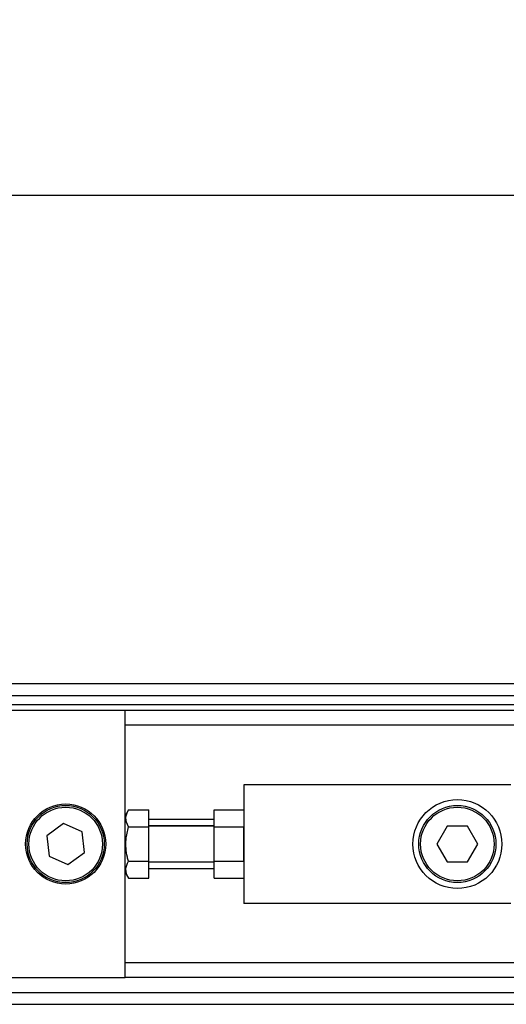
# Model space of a CAD drawing. Header units: millimetres. Extents: x 0 to 420, y 0 to 297.
# Tile 9 of 13: x 72 to 83, y 213 to 235. Entities that reach past the tile are written whole.
import ezdxf

# ---------------------------------------------------------------- set-up
doc = ezdxf.new("R2010")
doc.units = ezdxf.units.MM
doc.layers.add('QUOTE', color=174, linetype='Continuous')
doc.styles.add('SLDTEXTSTYLE3', font='TXT', dxfattribs={"width": 0.75})
doc.dimstyles.new('SLDDIMSTYLE0', dxfattribs={"dimtxt": 3, "dimasz": 3, "dimexe": 0, "dimexo": 0.0625, "dimgap": 0.75, "dimtad": 1, "dimlfac": 7.554642, "dimrnd": 1e-09, "dimzin": 12, "dimdsep": 46, "dimtxsty": 'SLDTEXTSTYLE3', "dimsah": 1, "dimcen": 0.09, "dimadec": 0, "dimazin": 3, "dimtfac": 1, "dimtdec": 3, "dimtofl": 0, "dimtmove": 0, "dimatfit": 3, "dimfxl": 0, "dimfrac": 2, "dimtolj": 1, "dimtzin": 12, "dimarcsym": 0})

# ---------------------------------------------------------------- blocks, each defined once
blk = doc.blocks.new('_D')
at = {"layer": 'QUOTE'}
for p, q in [((59.553, 219), (59.553, 233.462)), ((218.396, 219), (218.396, 233.462)), ((218.396, 231.462), (59.553, 231.462))]:
    blk.add_line(p, q, dxfattribs=at)
for points in [[(59.553, 231.462), (62.553, 230.962), (62.553, 231.962)], [(218.396, 231.462), (215.396, 231.962), (215.396, 230.962)]]:
    blk.add_solid(points, dxfattribs=at)
at = {"layer": 'QUOTE', "insert": (134.541, 235.33), "char_height": 3, "attachment_point": 1, "style": 'SLDTEXTSTYLE3'}
blk.add_mtext('1200', dxfattribs=at)

msp = doc.modelspace()

# ---------------------------------------------------------------- linework, layer by layer
at = {"color": 7, "linetype": 'Continuous', "lineweight": 25}
for p, q in [((214.052, 220.574), (59.5531, 220.574)), ((63.1932, 220.3092), (213.8471, 220.3092)), ((63.3918, 220.1107), (213.7091, 220.1107)), ((74.1136, 219.9783), (63.6101, 219.9783)), ((203.8352, 219.9783), (74.1136, 219.9783)), ((74.1136, 217.4286), (74.1136, 219.9783)), ((203.8352, 219.6474), (74.1136, 219.6474)), ((82.7176, 218.3237), (76.761, 218.3237)), ((76.761, 218.3237), (76.761, 215.6763)), ((74.1905, 217.7642), (74.1136, 217.6311)), ((74.1905, 217.7642), (74.6431, 217.7642)), ((74.6431, 217.3821), (74.6431, 217.7642)), ((76.0992, 217.7642), (76.761, 217.7642)), ((76.0992, 217.3821), (76.0992, 217.7642)), ((72.7409, 217.4559), (72.3706, 217.1855)), ((73.1602, 217.2705), (72.7409, 217.4559)), ((74.1136, 217), (74.1136, 217.4286)), ((74.1905, 217.3821), (74.6431, 217.3821)), ((76.0992, 217.5493), (74.6431, 217.5493)), ((76.0992, 217.4058), (74.6431, 217.4058)), ((76.0992, 217.3971), (74.6431, 217.3971)), ((74.6431, 216.6179), (74.6431, 217.3821)), ((76.0992, 216.6179), (76.0992, 217.3821)), ((76.0992, 217.3821), (76.761, 217.3821)), ((76.761, 216.6179), (76.761, 217.3821)), ((81.297, 217.3971), (81.0678, 217)), ((81.7556, 217.3971), (81.297, 217.3971)), ((81.9848, 217), (81.7556, 217.3971)), ((72.3706, 217.1855), (72.4197, 216.7295)), ((73.2093, 216.8145), (73.1602, 217.2705)), ((74.1136, 216.5714), (74.1136, 217)), ((81.0678, 217), (81.297, 216.6029)), ((81.7556, 216.6029), (81.9848, 217)), ((72.4197, 216.7295), (72.839, 216.5441)), ((72.839, 216.5441), (73.2093, 216.8145)), ((74.1136, 214.0217), (74.1136, 216.5714)), ((74.1905, 216.6179), (74.6431, 216.6179)), ((74.6431, 216.2358), (74.6431, 216.6179)), ((74.6431, 216.6029), (76.0992, 216.6029)), ((76.0992, 216.5942), (74.6431, 216.5942)), ((76.0992, 216.6179), (76.761, 216.6179)), ((76.0992, 216.2358), (76.0992, 216.6179)), ((81.297, 216.6029), (81.7556, 216.6029)), ((74.1136, 216.3689), (74.1905, 216.2358)), ((76.0992, 216.4507), (74.6431, 216.4507)), ((74.1905, 216.2358), (74.6431, 216.2358)), ((76.0992, 216.2358), (76.761, 216.2358)), ((82.7176, 215.6763), (76.761, 215.6763)), ((203.8352, 214.3526), (74.1136, 214.3526)), ((63.6101, 214.0217), (74.1136, 214.0217)), ((203.8352, 214.0217), (74.1136, 214.0217)), ((63.1932, 213.6908), (212.9248, 213.6908)), ((59.5531, 213.426), (214.052, 213.426))]:
    msp.add_line(p, q, dxfattribs=at)
for centre, radius in [((72.79, 217), 0.8935), ((72.79, 217), 0.8604), ((72.79, 217), 0.8207), ((81.5263, 217), 0.9928), ((81.5263, 217), 0.8604), ((81.5263, 217), 0.8207)]:
    msp.add_circle(centre, radius, dxfattribs=at)
for points, knots in [([(74.1905, 217.3821), (74.1596, 217.4504), (74.1019, 217.5781), (74.1624, 217.7051), (74.1905, 217.7642)], [0, 0, 0, 0, 0.5347163, 1, 1, 1, 1]), ([(74.1905, 216.6179), (74.1821, 216.6486), (74.1394, 216.8051), (74.1138, 217.0684), (74.1677, 217.2889), (74.1905, 217.3821)], [0, 0, 0, 0, 0.1234652, 0.6294359, 1, 1, 1, 1]), ([(74.1905, 216.2358), (74.1596, 216.304), (74.1019, 216.4317), (74.1624, 216.5588), (74.1905, 216.6179)], [0, 0, 0, 0, 0.5347163, 1, 1, 1, 1])]:
    msp.add_open_spline(points, degree=3, knots=knots, dxfattribs=at)

# ---------------------------------------------------------------- dimensions: what is measured, and where the dimension line sits
at = {"layer": 'QUOTE'}
dim = msp.add_linear_dim(base=(59.5531, 231.4624), p1=(218.3958, 217), p2=(59.5531, 217), dimstyle='SLDDIMSTYLE0', dxfattribs=at)
dim.commit()
dim.dimension.update_dxf_attribs({"geometry": '_D', "text_midpoint": (138.9744, 231.4624), "dimtype": 160})

doc.saveas('drawing.dxf')
